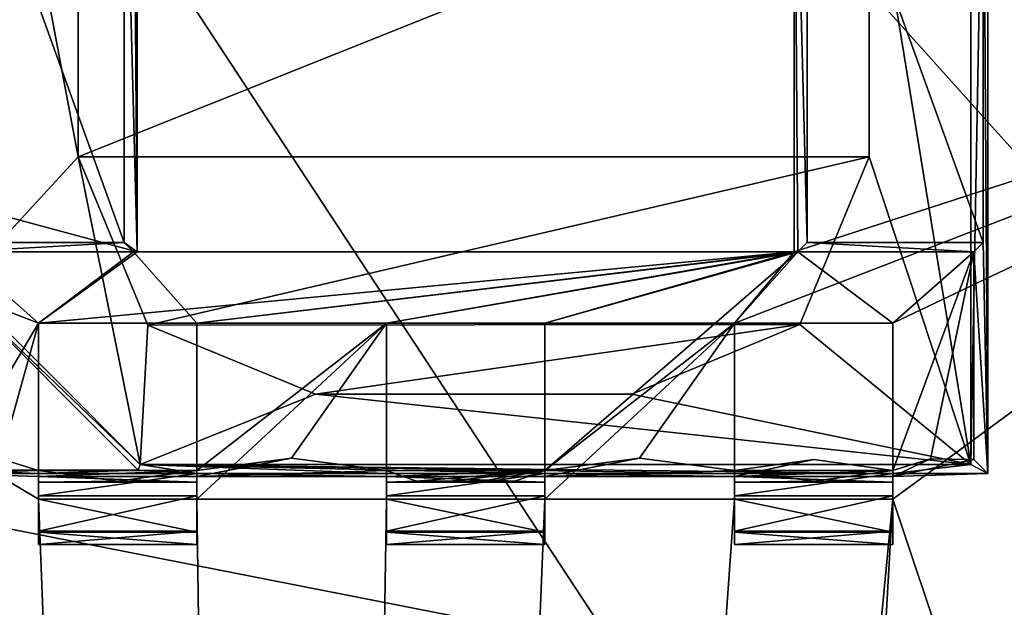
# Model space of a CAD drawing. Header units: millimetres. Extents: x -78 to 78, y -78 to 78.
# Tile 58 of 256: x -67.41 to -64.3, y -1.92 to -0.07. Entities that reach past the tile are written whole.
import ezdxf

# ---------------------------------------------------------------- set-up
doc = ezdxf.new("R2010")
doc.units = ezdxf.units.MM
doc.header["$LTSCALE"] = 41.718519
for name, color, linetype in [('10', 7, 'CONTINUOUS'), ('1202', 7, 'CONTINUOUS'), ('1230', 7, 'CONTINUOUS'), ('1745', 7, 'CONTINUOUS'), ('1769', 7, 'CONTINUOUS'), ('2704', 7, 'CONTINUOUS'), ('2713', 7, 'CONTINUOUS'), ('2720', 7, 'CONTINUOUS'), ('3715', 7, 'CONTINUOUS'), ('3737', 7, 'CONTINUOUS'), ('3763', 7, 'CONTINUOUS'), ('3787', 7, 'CONTINUOUS'), ('3793', 7, 'CONTINUOUS'), ('3814', 7, 'CONTINUOUS'), ('3815', 7, 'CONTINUOUS'), ('3819', 7, 'CONTINUOUS'), ('3820', 7, 'CONTINUOUS'), ('3822', 7, 'CONTINUOUS'), ('3842', 7, 'CONTINUOUS'), ('3845', 7, 'CONTINUOUS'), ('3848', 7, 'CONTINUOUS'), ('3850', 7, 'CONTINUOUS'), ('3866', 7, 'CONTINUOUS'), ('3867', 7, 'CONTINUOUS'), ('3869', 7, 'CONTINUOUS'), ('3873', 7, 'CONTINUOUS'), ('3875', 7, 'CONTINUOUS'), ('3892', 7, 'CONTINUOUS'), ('3893', 7, 'CONTINUOUS'), ('3894', 7, 'CONTINUOUS'), ('3897', 7, 'CONTINUOUS'), ('3914', 7, 'CONTINUOUS'), ('3915', 7, 'CONTINUOUS'), ('3916', 7, 'CONTINUOUS'), ('3918', 7, 'CONTINUOUS'), ('3919', 7, 'CONTINUOUS'), ('3922', 7, 'CONTINUOUS'), ('3923', 7, 'CONTINUOUS'), ('3940', 7, 'CONTINUOUS'), ('3941', 7, 'CONTINUOUS'), ('3942', 7, 'CONTINUOUS'), ('3943', 7, 'CONTINUOUS'), ('3944', 7, 'CONTINUOUS'), ('3947', 7, 'CONTINUOUS'), ('3948', 7, 'CONTINUOUS'), ('3950', 7, 'CONTINUOUS'), ('3951', 7, 'CONTINUOUS'), ('3970', 7, 'CONTINUOUS'), ('3971', 7, 'CONTINUOUS'), ('3972', 7, 'CONTINUOUS'), ('3975', 7, 'CONTINUOUS'), ('3999', 7, 'CONTINUOUS'), ('4000', 7, 'CONTINUOUS'), ('4001', 7, 'CONTINUOUS'), ('4027', 7, 'CONTINUOUS'), ('4052', 7, 'CONTINUOUS'), ('6', 7, 'CONTINUOUS')]:
    doc.layers.add(name, color=color, linetype=linetype)

msp = doc.modelspace()

# ---------------------------------------------------------------- linework, layer by layer
at = {"layer": '10', "linetype": 'CONTINUOUS'}
for points in [[(-72.6451, -23.1662, -2), (-76.2499, 0.0529, -2), (-11.1265, -19.2675, -2), (-72.6451, -23.1662, -2)], [(-76.2499, 0.0529, -2), (-22.25, 0, -2), (-19.2675, -11.1265, -2), (-76.2499, 0.0529, -2)], [(-11.1265, -19.2675, -2), (-76.2499, 0.0529, -2), (-19.2675, -11.1265, -2), (-11.1265, -19.2675, -2)]]:
    msp.add_3dface(points, dxfattribs=at)
at = {"layer": '1202', "color": 7, "linetype": 'CONTINUOUS'}
msp.add_3dface([(-63.8249, -1.8933, 23.2), (-65.6235, -2.8595, 23.2), (-63.4221, -2.2608, 23.3613), (-63.8249, -1.8933, 23.2)], dxfattribs=at)
at = {"layer": '1230', "color": 7, "linetype": 'CONTINUOUS'}
for points in [[(-63.8249, -1.8933, 23.2), (-64.4, -2.1, 23.2), (-65.6235, -2.8595, 23.2), (-63.8249, -1.8933, 23.2)], [(-64.0465, -1.9535, 23.2), (-64.4, -2.1, 23.2), (-63.8249, -1.8933, 23.2), (-64.0465, -1.9535, 23.2)]]:
    msp.add_3dface(points, dxfattribs=at)
at = {"layer": '1745', "linetype": 'CONTINUOUS'}
for points in [[(-31.0424, 69.7372, 28.7), (-51.0663, 56.737, 28.7), (-75.9193, -7.9475, 28.7), (-31.0424, 69.7372, 28.7)], [(-31.0424, 69.7372, 28.7), (-75.9193, -7.9475, 28.7), (-51.0428, 27.0596, 28.7), (-31.0424, 69.7372, 28.7)], [(-51.0663, 56.737, 28.7), (-74.6699, 15.8517, 28.7), (-75.9193, -7.9475, 28.7), (-51.0663, 56.737, 28.7)], [(-51.0428, 27.0596, 28.7), (-75.9193, -7.9475, 28.7), (-55.1789, 17.1143, 28.7), (-51.0428, 27.0596, 28.7)], [(-75.9193, -7.9475, 28.7), (-69.7599, -30.9897, 28.7), (-55.1789, 17.1143, 28.7), (-75.9193, -7.9475, 28.7)], [(-55.1789, 17.1143, 28.7), (-69.7599, -30.9897, 28.7), (-57.3975, 6.5703, 28.7), (-55.1789, 17.1143, 28.7)], [(-57.3975, 6.5703, 28.7), (-69.7599, -30.9897, 28.7), (-57.0488, 4.6133, 28.7), (-57.3975, 6.5703, 28.7)], [(-57.0488, 4.6133, 28.7), (-69.7599, -30.9897, 28.7), (-55.6839, 3.1682, 28.7), (-57.0488, 4.6133, 28.7)], [(-55.6839, 3.1682, 28.7), (-69.7599, -30.9897, 28.7), (-54.9951, 2.8647, 28.7), (-55.6839, 3.1682, 28.7)], [(-54.9951, 2.8647, 28.7), (-69.7599, -30.9897, 28.7), (-54.257, 2.7168, 28.7), (-54.9951, 2.8647, 28.7)], [(-54.257, 2.7168, 28.7), (-69.7599, -30.9897, 28.7), (-53.6773, 2.6006, 28.7), (-54.257, 2.7168, 28.7)], [(-69.7599, -30.9897, 28.7), (-56.6394, -3.9817, 28.7), (-53.6773, 2.6006, 28.7), (-69.7599, -30.9897, 28.7)]]:
    msp.add_3dface(points, dxfattribs=at)
at = {"layer": '1769', "linetype": 'CONTINUOUS'}
for points in [[(-72.8331, 9.0657, 26.2), (-64.9432, -8.0269, 26.2), (-74.2084, -7.7959, 26.2), (-72.8331, 9.0657, 26.2)], [(-64.9432, -8.0269, 26.2), (-72.8331, 9.0657, 26.2), (-62.1851, -7.1402, 26.2), (-64.9432, -8.0269, 26.2)], [(-72.8331, 9.0657, 26.2), (-57.9047, 0, 26.2), (-58.4236, -2.8537, 26.2), (-72.8331, 9.0657, 26.2)], [(-72.8331, 9.0657, 26.2), (-58.4236, -2.8537, 26.2), (-59.9118, -5.3362, 26.2), (-72.8331, 9.0657, 26.2)], [(-72.8331, 9.0657, 26.2), (-59.9118, -5.3362, 26.2), (-62.1851, -7.1402, 26.2), (-72.8331, 9.0657, 26.2)]]:
    msp.add_3dface(points, dxfattribs=at)
at = {"layer": '2704', "linetype": 'CONTINUOUS'}
for points in [[(-67.0379, 0.8, 21.67), (-70.0001, -0.0001, 21.67), (-67.0379, -0.8, 21.67), (-67.0379, 0.8, 21.67)], [(-64.9624, 0.8, 21.67), (-64.9624, -0.8, 21.67), (-62.5001, -0.0001, 21.67), (-64.9624, 0.8, 21.67)], [(-70.0001, -0.0001, 21.67), (-66.5704, -21.6406, 21.67), (-67.3501, -1.5819, 21.67), (-70.0001, -0.0001, 21.67)], [(-67.0379, -0.8, 21.67), (-70.0001, -0.0001, 21.67), (-67.3501, -1.025, 21.67), (-67.0379, -0.8, 21.67)], [(-67.3501, -1.025, 21.67), (-70.0001, -0.0001, 21.67), (-67.3501, -1.5819, 21.67), (-67.3501, -1.025, 21.67)], [(-64.9624, -0.8, 21.67), (-65.1501, -1.025, 21.67), (-62.5001, -0.0001, 21.67), (-64.9624, -0.8, 21.67)], [(-65.1501, -1.025, 21.67), (-64.6501, -1.025, 21.67), (-62.5001, -0.0001, 21.67), (-65.1501, -1.025, 21.67)], [(-64.6501, -1.025, 21.67), (-64.6501, -1.5819, 21.67), (-62.5001, -0.0001, 21.67), (-64.6501, -1.025, 21.67)], [(-62.5001, -0.0001, 21.67), (-64.6501, -1.5819, 21.67), (-61.5457, -10.8776, 21.67), (-62.5001, -0.0001, 21.67)], [(-64.9624, -0.8, 21.67), (-67.0379, -0.8, 21.67), (-67.3501, -1.025, 21.67), (-64.9624, -0.8, 21.67)], [(-64.9624, -0.8, 21.67), (-67.3501, -1.025, 21.67), (-66.8501, -1.025, 21.67), (-64.9624, -0.8, 21.67)], [(-64.9624, -0.8, 21.67), (-66.8501, -1.025, 21.67), (-66.2501, -1.025, 21.67), (-64.9624, -0.8, 21.67)], [(-65.7501, -1.025, 21.67), (-64.9624, -0.8, 21.67), (-66.2501, -1.025, 21.67), (-65.7501, -1.025, 21.67)], [(-65.1501, -1.025, 21.67), (-64.9624, -0.8, 21.67), (-65.7501, -1.025, 21.67), (-65.1501, -1.025, 21.67)], [(-66.8501, -1.025, 21.67), (-66.8501, -1.5819, 21.67), (-66.2501, -1.025, 21.67), (-66.8501, -1.025, 21.67)], [(-66.2501, -1.025, 21.67), (-66.8501, -1.5819, 21.67), (-66.2501, -1.5819, 21.67), (-66.2501, -1.025, 21.67)], [(-65.1501, -1.5819, 21.67), (-65.1501, -1.025, 21.67), (-65.7501, -1.5819, 21.67), (-65.1501, -1.5819, 21.67)], [(-65.7501, -1.5819, 21.67), (-65.1501, -1.025, 21.67), (-65.7501, -1.025, 21.67), (-65.7501, -1.5819, 21.67)], [(-67.3501, -1.5819, 21.67), (-66.5704, -21.6406, 21.67), (-66.8501, -1.5819, 21.67), (-67.3501, -1.5819, 21.67)], [(-66.8501, -1.5819, 21.67), (-66.5704, -21.6406, 21.67), (-66.2501, -1.5819, 21.67), (-66.8501, -1.5819, 21.67)], [(-66.5704, -21.6406, 21.67), (-65.4647, -15.9035, 21.67), (-64.6501, -1.5819, 21.67), (-66.5704, -21.6406, 21.67)], [(-65.1501, -1.5819, 21.67), (-66.5704, -21.6406, 21.67), (-64.6501, -1.5819, 21.67), (-65.1501, -1.5819, 21.67)], [(-66.5704, -21.6406, 21.67), (-65.1501, -1.5819, 21.67), (-65.7501, -1.5819, 21.67), (-66.5704, -21.6406, 21.67)], [(-66.5704, -21.6406, 21.67), (-65.7501, -1.5819, 21.67), (-66.2501, -1.5819, 21.67), (-66.5704, -21.6406, 21.67)], [(-64.6501, -1.5819, 21.67), (-65.4647, -15.9035, 21.67), (-61.5457, -10.8776, 21.67), (-64.6501, -1.5819, 21.67)]]:
    msp.add_3dface(points, dxfattribs=at)
at = {"layer": '2713', "linetype": 'CONTINUOUS'}
msp.add_3dface([(-66.5704, -21.6406, 21.67), (-70.0001, -0.0001, 21.67), (-69.1343, -10.9739, 20.074), (-66.5704, -21.6406, 21.67)], dxfattribs=at)
at = {"layer": '2720', "linetype": 'CONTINUOUS'}
for points in [[(-69.1343, -10.9739, 20.074), (-70.0001, -0.0001, 20.074), (-58.7251, -21.3897, 20.074), (-69.1343, -10.9739, 20.074)], [(-70.0001, -0.0001, 20.074), (-62.5001, -0.0001, 20.074), (-58.7251, -21.3897, 20.074), (-70.0001, -0.0001, 20.074)]]:
    msp.add_3dface(points, dxfattribs=at)
at = {"layer": '3715', "linetype": 'CONTINUOUS'}
for points in [[(-64.9624, -0.8, 21.67), (-64.9624, 0.8, 21.67), (-64.9501, -0.8, 21.845), (-64.9624, -0.8, 21.67)], [(-64.9501, -0.8, 21.845), (-64.9624, 0.8, 21.67), (-64.9204, -0.7703, 22.27), (-64.9501, -0.8, 21.845)], [(-64.9204, -0.7703, 22.27), (-64.9624, 0.8, 21.67), (-64.9204, 0.7703, 22.27), (-64.9204, -0.7703, 22.27)]]:
    msp.add_3dface(points, dxfattribs=at)
at = {"layer": '3737', "linetype": 'CONTINUOUS'}
for points in [[(-67.0379, -0.8, 21.67), (-64.9624, -0.8, 21.67), (-67.0501, -0.8, 21.845), (-67.0379, -0.8, 21.67)], [(-64.9624, -0.8, 21.67), (-64.9501, -0.8, 21.845), (-67.0501, -0.8, 21.845), (-64.9624, -0.8, 21.67)]]:
    msp.add_3dface(points, dxfattribs=at)
at = {"layer": '3763', "linetype": 'CONTINUOUS'}
for points in [[(-67.0501, 0.8, 21.845), (-67.0379, -0.8, 21.67), (-67.0799, 0.7703, 22.27), (-67.0501, 0.8, 21.845)], [(-67.0379, 0.8, 21.67), (-67.0379, -0.8, 21.67), (-67.0501, 0.8, 21.845), (-67.0379, 0.8, 21.67)], [(-67.0799, 0.7703, 22.27), (-67.0379, -0.8, 21.67), (-67.0799, -0.7703, 22.27), (-67.0799, 0.7703, 22.27)], [(-67.0379, -0.8, 21.67), (-67.0501, -0.8, 21.845), (-67.0799, -0.7703, 22.27), (-67.0379, -0.8, 21.67)]]:
    msp.add_3dface(points, dxfattribs=at)
at = {"layer": '3787', "linetype": 'CONTINUOUS'}
for points in [[(-66.8501, -1.025, 21.67), (-67.3501, -1.025, 21.67), (-66.8501, -1.025, 21.845), (-66.8501, -1.025, 21.67)], [(-67.3501, -1.025, 21.67), (-67.3501, -1.025, 21.845), (-66.8501, -1.025, 21.845), (-67.3501, -1.025, 21.67)]]:
    msp.add_3dface(points, dxfattribs=at)
at = {"layer": '3793', "linetype": 'CONTINUOUS'}
for points in [[(-64.9501, -0.8, 21.845), (-64.9204, -0.7703, 22.27), (-64.3938, -0.8, 21.845), (-64.9501, -0.8, 21.845)], [(-64.3938, -0.8, 21.845), (-64.9204, -0.7703, 22.27), (-64.3641, -0.7703, 22.27), (-64.3938, -0.8, 21.845)]]:
    msp.add_3dface(points, dxfattribs=at)
at = {"layer": '3814', "linetype": 'CONTINUOUS'}
for points in [[(-66.8501, -1.5819, 21.67), (-66.8501, -1.025, 21.67), (-66.8501, -1.025, 21.845), (-66.8501, -1.5819, 21.67)], [(-66.8501, -1.5819, 21.67), (-66.8501, -1.025, 21.845), (-66.8501, -1.6862, 21.7623), (-66.8501, -1.5819, 21.67)], [(-66.8501, -1.025, 21.845), (-66.8501, -1.491, 21.8612), (-66.8501, -1.6862, 21.7623), (-66.8501, -1.025, 21.845)], [(-66.8501, -1.491, 21.8612), (-66.8501, -1.725, 21.896), (-66.8501, -1.6862, 21.7623), (-66.8501, -1.491, 21.8612)], [(-66.8501, -1.725, 21.896), (-66.8501, -1.491, 21.8612), (-66.8501, -1.5281, 22.1544), (-66.8501, -1.725, 21.896)], [(-66.8501, -1.5, 22.6698), (-66.8501, -1.5707, 22.652), (-66.8501, -1.6828, 22.5598), (-66.8501, -1.5, 22.6698)], [(-66.8501, -1.5, 22.6698), (-66.8501, -1.6828, 22.5598), (-66.8501, -1.51, 22.4493), (-66.8501, -1.5, 22.6698)], [(-66.8501, -1.6828, 22.5598), (-66.8501, -1.725, 22.421), (-66.8501, -1.51, 22.4493), (-66.8501, -1.6828, 22.5598)], [(-66.8501, -1.51, 22.4493), (-66.8501, -1.725, 22.421), (-66.8501, -1.5281, 22.1544), (-66.8501, -1.51, 22.4493)], [(-66.8501, -1.725, 22.421), (-66.8501, -1.725, 21.896), (-66.8501, -1.5281, 22.1544), (-66.8501, -1.725, 22.421)]]:
    msp.add_3dface(points, dxfattribs=at)
at = {"layer": '3815', "linetype": 'CONTINUOUS'}
for points in [[(-67.3501, -1.025, 21.67), (-67.3501, -1.5819, 21.67), (-67.3501, -1.6862, 21.7623), (-67.3501, -1.025, 21.67)], [(-67.3501, -1.025, 21.845), (-67.3501, -1.025, 21.67), (-67.3501, -1.6862, 21.7623), (-67.3501, -1.025, 21.845)], [(-67.3501, -1.4907, 21.8612), (-67.3501, -1.025, 21.845), (-67.3501, -1.6862, 21.7623), (-67.3501, -1.4907, 21.8612)], [(-67.3501, -1.5281, 22.1557), (-67.3501, -1.4907, 21.8612), (-67.3501, -1.725, 21.896), (-67.3501, -1.5281, 22.1557)], [(-67.3501, -1.725, 21.896), (-67.3501, -1.4907, 21.8612), (-67.3501, -1.6862, 21.7623), (-67.3501, -1.725, 21.896)], [(-67.3501, -1.5, 22.6698), (-67.3501, -1.51, 22.4493), (-67.3501, -1.5707, 22.652), (-67.3501, -1.5, 22.6698)], [(-67.3501, -1.51, 22.4493), (-67.3501, -1.5281, 22.1557), (-67.3501, -1.725, 22.421), (-67.3501, -1.51, 22.4493)], [(-67.3501, -1.5707, 22.652), (-67.3501, -1.51, 22.4493), (-67.3501, -1.6828, 22.5598), (-67.3501, -1.5707, 22.652)], [(-67.3501, -1.6828, 22.5598), (-67.3501, -1.51, 22.4493), (-67.3501, -1.725, 22.421), (-67.3501, -1.6828, 22.5598)], [(-67.3501, -1.725, 22.421), (-67.3501, -1.5281, 22.1557), (-67.3501, -1.725, 21.896), (-67.3501, -1.725, 22.421)]]:
    msp.add_3dface(points, dxfattribs=at)
at = {"layer": '3819', "linetype": 'CONTINUOUS'}
for points in [[(-67.0799, 0.7703, 22.27), (-67.0799, -0.7703, 22.27), (-67.6362, 0.7703, 22.27), (-67.0799, 0.7703, 22.27)], [(-67.6362, 0.7703, 22.27), (-67.0799, -0.7703, 22.27), (-67.6362, -0.7703, 22.27), (-67.6362, 0.7703, 22.27)]]:
    msp.add_3dface(points, dxfattribs=at)
at = {"layer": '3820', "linetype": 'CONTINUOUS'}
for points in [[(-67.6064, -0.8, 21.845), (-67.0501, -0.8, 21.845), (-67.3501, -1.025, 21.845), (-67.6064, -0.8, 21.845)], [(-67.6064, -1.4563, 21.845), (-67.6064, -0.8, 21.845), (-67.3501, -1.025, 21.845), (-67.6064, -1.4563, 21.845)], [(-67.3501, -1.025, 21.845), (-67.0501, -0.8, 21.845), (-66.8501, -1.025, 21.845), (-67.3501, -1.025, 21.845)], [(-67.0501, -0.8, 21.845), (-64.9501, -0.8, 21.845), (-66.8501, -1.025, 21.845), (-67.0501, -0.8, 21.845)], [(-66.8501, -1.025, 21.845), (-64.9501, -0.8, 21.845), (-66.2501, -1.025, 21.845), (-66.8501, -1.025, 21.845)], [(-66.2501, -1.025, 21.845), (-64.9501, -0.8, 21.845), (-65.7501, -1.025, 21.845), (-66.2501, -1.025, 21.845)], [(-64.9501, -0.8, 21.845), (-65.1501, -1.025, 21.845), (-65.7501, -1.491, 21.845), (-64.9501, -0.8, 21.845)], [(-65.7501, -1.025, 21.845), (-64.9501, -0.8, 21.845), (-65.7501, -1.491, 21.845), (-65.7501, -1.025, 21.845)], [(-65.1501, -1.025, 21.845), (-64.9501, -0.8, 21.845), (-64.6501, -1.025, 21.845), (-65.1501, -1.025, 21.845)], [(-64.6501, -1.025, 21.845), (-64.9501, -0.8, 21.845), (-64.3938, -0.8, 21.845), (-64.6501, -1.025, 21.845)], [(-64.6501, -1.491, 21.845), (-64.6501, -1.025, 21.845), (-64.3938, -0.8, 21.845), (-64.6501, -1.491, 21.845)], [(-64.5312, -1.4542, 21.845), (-64.6501, -1.491, 21.845), (-64.3938, -0.8, 21.845), (-64.5312, -1.4542, 21.845)], [(-64.3938, -1.4563, 21.845), (-64.5312, -1.4542, 21.845), (-64.3938, -0.8, 21.845), (-64.3938, -1.4563, 21.845)], [(-67.4691, -1.4542, 21.845), (-67.6064, -1.4563, 21.845), (-67.3501, -1.025, 21.845), (-67.4691, -1.4542, 21.845)], [(-67.3501, -1.4907, 21.8612), (-67.4691, -1.4542, 21.845), (-67.3501, -1.025, 21.845), (-67.3501, -1.4907, 21.8612)], [(-66.8501, -1.491, 21.8612), (-66.8501, -1.025, 21.845), (-66.2501, -1.025, 21.845), (-66.8501, -1.491, 21.8612)], [(-66.5502, -1.452, 21.845), (-66.8501, -1.491, 21.8612), (-66.2501, -1.025, 21.845), (-66.5502, -1.452, 21.845)], [(-66.2501, -1.4907, 21.845), (-66.5502, -1.452, 21.845), (-66.2501, -1.025, 21.845), (-66.2501, -1.4907, 21.845)], [(-65.7501, -1.491, 21.845), (-65.1501, -1.025, 21.845), (-65.4502, -1.452, 21.845), (-65.7501, -1.491, 21.845)], [(-65.4502, -1.452, 21.845), (-65.1501, -1.025, 21.845), (-65.1501, -1.4907, 21.845), (-65.4502, -1.452, 21.845)]]:
    msp.add_3dface(points, dxfattribs=at)
at = {"layer": '3822', "linetype": 'CONTINUOUS'}
for points in [[(-64.9204, -0.7703, 22.27), (-64.9204, 0.7703, 22.27), (-64.3641, -0.7703, 22.27), (-64.9204, -0.7703, 22.27)], [(-64.9204, 0.7703, 22.27), (-64.3641, 0.7703, 22.27), (-64.3641, -0.7703, 22.27), (-64.9204, 0.7703, 22.27)]]:
    msp.add_3dface(points, dxfattribs=at)
at = {"layer": '3842', "linetype": 'CONTINUOUS'}
for points in [[(-64.6501, -1.5819, 21.67), (-64.6501, -1.025, 21.67), (-64.6501, -1.025, 21.845), (-64.6501, -1.5819, 21.67)], [(-64.6501, -1.5819, 21.67), (-64.6501, -1.025, 21.845), (-64.6501, -1.6862, 21.7623), (-64.6501, -1.5819, 21.67)], [(-64.6501, -1.025, 21.845), (-64.6501, -1.491, 21.845), (-64.6501, -1.6862, 21.7623), (-64.6501, -1.025, 21.845)], [(-64.6501, -1.491, 21.845), (-64.6501, -1.725, 21.896), (-64.6501, -1.6862, 21.7623), (-64.6501, -1.491, 21.845)], [(-64.6501, -1.725, 21.896), (-64.6501, -1.491, 21.845), (-64.6501, -1.5281, 22.1542), (-64.6501, -1.725, 21.896)], [(-64.6501, -1.5707, 22.652), (-64.6501, -1.6828, 22.5598), (-64.6501, -1.5, 22.6698), (-64.6501, -1.5707, 22.652)], [(-64.6501, -1.5, 22.6698), (-64.6501, -1.6828, 22.5598), (-64.6501, -1.51, 22.4493), (-64.6501, -1.5, 22.6698)], [(-64.6501, -1.6828, 22.5598), (-64.6501, -1.725, 22.421), (-64.6501, -1.51, 22.4493), (-64.6501, -1.6828, 22.5598)], [(-64.6501, -1.51, 22.4493), (-64.6501, -1.725, 22.421), (-64.6501, -1.5281, 22.1542), (-64.6501, -1.51, 22.4493)], [(-64.6501, -1.725, 22.421), (-64.6501, -1.725, 21.896), (-64.6501, -1.5281, 22.1542), (-64.6501, -1.725, 22.421)]]:
    msp.add_3dface(points, dxfattribs=at)
at = {"layer": '3845', "linetype": 'CONTINUOUS'}
for points in [[(-67.3501, -1.5819, 21.67), (-66.8501, -1.5819, 21.67), (-66.8501, -1.6862, 21.7623), (-67.3501, -1.5819, 21.67)], [(-67.3501, -1.6862, 21.7623), (-67.3501, -1.5819, 21.67), (-66.8501, -1.6862, 21.7623), (-67.3501, -1.6862, 21.7623)], [(-67.3501, -1.725, 21.896), (-67.3501, -1.6862, 21.7623), (-66.8501, -1.725, 21.896), (-67.3501, -1.725, 21.896)], [(-66.8501, -1.725, 21.896), (-67.3501, -1.6862, 21.7623), (-66.8501, -1.6862, 21.7623), (-66.8501, -1.725, 21.896)]]:
    msp.add_3dface(points, dxfattribs=at)
at = {"layer": '3848', "linetype": 'CONTINUOUS'}
for points in [[(-67.0799, -0.7703, 22.27), (-67.6064, -0.8, 21.845), (-67.6362, -0.7703, 22.27), (-67.0799, -0.7703, 22.27)], [(-67.0799, -0.7703, 22.27), (-67.0501, -0.8, 21.845), (-67.6064, -0.8, 21.845), (-67.0799, -0.7703, 22.27)]]:
    msp.add_3dface(points, dxfattribs=at)
at = {"layer": '3850', "linetype": 'CONTINUOUS'}
for points in [[(-64.6501, -1.025, 21.67), (-65.1501, -1.025, 21.67), (-64.6501, -1.025, 21.845), (-64.6501, -1.025, 21.67)], [(-65.1501, -1.025, 21.67), (-65.1501, -1.025, 21.845), (-64.6501, -1.025, 21.845), (-65.1501, -1.025, 21.67)]]:
    msp.add_3dface(points, dxfattribs=at)
at = {"layer": '3866', "linetype": 'CONTINUOUS'}
for points in [[(-66.2501, -1.5819, 21.67), (-65.7501, -1.5819, 21.67), (-65.7501, -1.6862, 21.7623), (-66.2501, -1.5819, 21.67)], [(-66.2501, -1.6862, 21.7623), (-66.2501, -1.5819, 21.67), (-65.7501, -1.6862, 21.7623), (-66.2501, -1.6862, 21.7623)], [(-66.2501, -1.725, 21.896), (-66.2501, -1.6862, 21.7623), (-65.7501, -1.725, 21.896), (-66.2501, -1.725, 21.896)], [(-65.7501, -1.725, 21.896), (-66.2501, -1.6862, 21.7623), (-65.7501, -1.6862, 21.7623), (-65.7501, -1.725, 21.896)]]:
    msp.add_3dface(points, dxfattribs=at)
at = {"layer": '3867', "linetype": 'CONTINUOUS'}
for points in [[(-65.1501, -1.5819, 21.67), (-64.6501, -1.5819, 21.67), (-64.6501, -1.6862, 21.7623), (-65.1501, -1.5819, 21.67)], [(-65.1501, -1.6862, 21.7623), (-65.1501, -1.5819, 21.67), (-64.6501, -1.6862, 21.7623), (-65.1501, -1.6862, 21.7623)], [(-65.1501, -1.725, 21.896), (-65.1501, -1.6862, 21.7623), (-64.6501, -1.725, 21.896), (-65.1501, -1.725, 21.896)], [(-64.6501, -1.725, 21.896), (-65.1501, -1.6862, 21.7623), (-64.6501, -1.6862, 21.7623), (-64.6501, -1.725, 21.896)]]:
    msp.add_3dface(points, dxfattribs=at)
at = {"layer": '3869', "linetype": 'CONTINUOUS'}
for points in [[(-67.3501, -1.725, 22.421), (-67.3501, -1.725, 21.896), (-66.8501, -1.725, 22.421), (-67.3501, -1.725, 22.421)], [(-67.3501, -1.725, 21.896), (-66.8501, -1.725, 21.896), (-66.8501, -1.725, 22.421), (-67.3501, -1.725, 21.896)]]:
    msp.add_3dface(points, dxfattribs=at)
at = {"layer": '3873', "linetype": 'CONTINUOUS'}
for points in [[(-64.3501, -1.5, 22.67), (-64.3501, -1.5, 22.47), (-64.3501, 1.5, 22.47), (-64.3501, -1.5, 22.67)], [(-64.3501, 1.5, 22.67), (-64.3501, -1.5, 22.67), (-64.3501, 1.5, 22.47), (-64.3501, 1.5, 22.67)]]:
    msp.add_3dface(points, dxfattribs=at)
at = {"layer": '3875', "linetype": 'CONTINUOUS'}
for points in [[(-64.3501, 1.5, 22.47), (-64.3501, -1.5, 22.47), (-64.3641, 0.7703, 22.27), (-64.3501, 1.5, 22.47)], [(-64.3641, 0.7703, 22.27), (-64.3501, -1.5, 22.47), (-64.3641, -0.7703, 22.27), (-64.3641, 0.7703, 22.27)], [(-64.3501, -1.5, 22.47), (-64.3938, -0.8, 21.845), (-64.3641, -0.7703, 22.27), (-64.3501, -1.5, 22.47)], [(-64.3938, -1.4563, 21.845), (-64.3938, -0.8, 21.845), (-64.3501, -1.5, 22.47), (-64.3938, -1.4563, 21.845)]]:
    msp.add_3dface(points, dxfattribs=at)
at = {"layer": '3892', "linetype": 'CONTINUOUS'}
for points in [[(-66.2501, -1.025, 21.67), (-66.2501, -1.5819, 21.67), (-66.2501, -1.6862, 21.7623), (-66.2501, -1.025, 21.67)], [(-66.2501, -1.025, 21.845), (-66.2501, -1.025, 21.67), (-66.2501, -1.6862, 21.7623), (-66.2501, -1.025, 21.845)], [(-66.2501, -1.4907, 21.845), (-66.2501, -1.025, 21.845), (-66.2501, -1.6862, 21.7623), (-66.2501, -1.4907, 21.845)], [(-66.2501, -1.5281, 22.1568), (-66.2501, -1.4907, 21.845), (-66.2501, -1.725, 21.896), (-66.2501, -1.5281, 22.1568)], [(-66.2501, -1.725, 21.896), (-66.2501, -1.4907, 21.845), (-66.2501, -1.6862, 21.7623), (-66.2501, -1.725, 21.896)], [(-66.2501, -1.5, 22.6698), (-66.2501, -1.51, 22.4513), (-66.2501, -1.5707, 22.652), (-66.2501, -1.5, 22.6698)], [(-66.2501, -1.51, 22.4513), (-66.2501, -1.5281, 22.1568), (-66.2501, -1.725, 22.421), (-66.2501, -1.51, 22.4513)], [(-66.2501, -1.5707, 22.652), (-66.2501, -1.51, 22.4513), (-66.2501, -1.6828, 22.5598), (-66.2501, -1.5707, 22.652)], [(-66.2501, -1.6828, 22.5598), (-66.2501, -1.51, 22.4513), (-66.2501, -1.725, 22.421), (-66.2501, -1.6828, 22.5598)], [(-66.2501, -1.725, 22.421), (-66.2501, -1.5281, 22.1568), (-66.2501, -1.725, 21.896), (-66.2501, -1.725, 22.421)]]:
    msp.add_3dface(points, dxfattribs=at)
at = {"layer": '3893', "linetype": 'CONTINUOUS'}
for points in [[(-65.7501, -1.5819, 21.67), (-65.7501, -1.025, 21.67), (-65.7501, -1.025, 21.845), (-65.7501, -1.5819, 21.67)], [(-65.7501, -1.5819, 21.67), (-65.7501, -1.025, 21.845), (-65.7501, -1.6862, 21.7623), (-65.7501, -1.5819, 21.67)], [(-65.7501, -1.025, 21.845), (-65.7501, -1.491, 21.845), (-65.7501, -1.6862, 21.7623), (-65.7501, -1.025, 21.845)], [(-65.7501, -1.491, 21.845), (-65.7501, -1.725, 21.896), (-65.7501, -1.6862, 21.7623), (-65.7501, -1.491, 21.845)], [(-65.7501, -1.725, 21.896), (-65.7501, -1.491, 21.845), (-65.7501, -1.5281, 22.1552), (-65.7501, -1.725, 21.896)], [(-65.7501, -1.5, 22.6698), (-65.7501, -1.5707, 22.652), (-65.7501, -1.6828, 22.5598), (-65.7501, -1.5, 22.6698)], [(-65.7501, -1.5, 22.6698), (-65.7501, -1.6828, 22.5598), (-65.7501, -1.51, 22.4513), (-65.7501, -1.5, 22.6698)], [(-65.7501, -1.6828, 22.5598), (-65.7501, -1.725, 22.421), (-65.7501, -1.51, 22.4513), (-65.7501, -1.6828, 22.5598)], [(-65.7501, -1.51, 22.4513), (-65.7501, -1.725, 22.421), (-65.7501, -1.5281, 22.1552), (-65.7501, -1.51, 22.4513)], [(-65.7501, -1.725, 22.421), (-65.7501, -1.725, 21.896), (-65.7501, -1.5281, 22.1552), (-65.7501, -1.725, 22.421)]]:
    msp.add_3dface(points, dxfattribs=at)
at = {"layer": '3894', "linetype": 'CONTINUOUS'}
for points in [[(-65.1501, -1.025, 21.67), (-65.1501, -1.5819, 21.67), (-65.1501, -1.6862, 21.7623), (-65.1501, -1.025, 21.67)], [(-65.1501, -1.025, 21.845), (-65.1501, -1.025, 21.67), (-65.1501, -1.6862, 21.7623), (-65.1501, -1.025, 21.845)], [(-65.1501, -1.4907, 21.845), (-65.1501, -1.025, 21.845), (-65.1501, -1.6862, 21.7623), (-65.1501, -1.4907, 21.845)], [(-65.1501, -1.5281, 22.1557), (-65.1501, -1.4907, 21.845), (-65.1501, -1.725, 21.896), (-65.1501, -1.5281, 22.1557)], [(-65.1501, -1.725, 21.896), (-65.1501, -1.4907, 21.845), (-65.1501, -1.6862, 21.7623), (-65.1501, -1.725, 21.896)], [(-65.1501, -1.5, 22.6698), (-65.1501, -1.51, 22.4493), (-65.1501, -1.5707, 22.652), (-65.1501, -1.5, 22.6698)], [(-65.1501, -1.51, 22.4493), (-65.1501, -1.5281, 22.1557), (-65.1501, -1.725, 22.421), (-65.1501, -1.51, 22.4493)], [(-65.1501, -1.5707, 22.652), (-65.1501, -1.51, 22.4493), (-65.1501, -1.6828, 22.5598), (-65.1501, -1.5707, 22.652)], [(-65.1501, -1.6828, 22.5598), (-65.1501, -1.51, 22.4493), (-65.1501, -1.725, 22.421), (-65.1501, -1.6828, 22.5598)], [(-65.1501, -1.725, 22.421), (-65.1501, -1.5281, 22.1557), (-65.1501, -1.725, 21.896), (-65.1501, -1.725, 22.421)]]:
    msp.add_3dface(points, dxfattribs=at)
at = {"layer": '3897', "linetype": 'CONTINUOUS'}
for points in [[(-67.3501, -1.5707, 22.652), (-67.3501, -1.6828, 22.5598), (-66.8501, -1.5707, 22.652), (-67.3501, -1.5707, 22.652)], [(-66.8501, -1.5707, 22.652), (-67.3501, -1.6828, 22.5598), (-66.8501, -1.6828, 22.5598), (-66.8501, -1.5707, 22.652)], [(-67.3501, -1.6828, 22.5598), (-67.3501, -1.725, 22.421), (-66.8501, -1.6828, 22.5598), (-67.3501, -1.6828, 22.5598)], [(-67.3501, -1.725, 22.421), (-66.8501, -1.725, 22.421), (-66.8501, -1.6828, 22.5598), (-67.3501, -1.725, 22.421)]]:
    msp.add_3dface(points, dxfattribs=at)
at = {"layer": '3914', "linetype": 'CONTINUOUS'}
for points in [[(-65.7501, -1.025, 21.67), (-66.2501, -1.025, 21.67), (-65.7501, -1.025, 21.845), (-65.7501, -1.025, 21.67)], [(-66.2501, -1.025, 21.67), (-66.2501, -1.025, 21.845), (-65.7501, -1.025, 21.845), (-66.2501, -1.025, 21.67)]]:
    msp.add_3dface(points, dxfattribs=at)
at = {"layer": '3915', "linetype": 'CONTINUOUS'}
for points in [[(-65.1501, -1.4907, 21.845), (-65.1501, -1.5281, 22.1557), (-64.9001, -1.525, 21.9003), (-65.1501, -1.4907, 21.845)], [(-64.6501, -1.491, 21.845), (-64.9001, -1.525, 21.9003), (-64.6501, -1.5281, 22.1542), (-64.6501, -1.491, 21.845)], [(-65.1501, -1.5281, 22.1557), (-65.1501, -1.51, 22.4493), (-64.6501, -1.5281, 22.1542), (-65.1501, -1.5281, 22.1557)], [(-65.1501, -1.51, 22.4493), (-64.6501, -1.51, 22.4493), (-64.6501, -1.5281, 22.1542), (-65.1501, -1.51, 22.4493)], [(-64.9001, -1.525, 21.9003), (-65.1501, -1.5281, 22.1557), (-64.6501, -1.5281, 22.1542), (-64.9001, -1.525, 21.9003)]]:
    msp.add_3dface(points, dxfattribs=at)
at = {"layer": '3916', "linetype": 'CONTINUOUS'}
for points in [[(-65.1501, -1.725, 22.421), (-65.1501, -1.725, 21.896), (-64.6501, -1.725, 22.421), (-65.1501, -1.725, 22.421)], [(-65.1501, -1.725, 21.896), (-64.6501, -1.725, 21.896), (-64.6501, -1.725, 22.421), (-65.1501, -1.725, 21.896)]]:
    msp.add_3dface(points, dxfattribs=at)
at = {"layer": '3918', "linetype": 'CONTINUOUS'}
for points in [[(-67.3501, -1.5, 22.6698), (-67.3501, -1.5707, 22.652), (-66.8501, -1.5, 22.6698), (-67.3501, -1.5, 22.6698)], [(-67.3501, -1.5707, 22.652), (-66.8501, -1.5707, 22.652), (-66.8501, -1.5, 22.6698), (-67.3501, -1.5707, 22.652)]]:
    msp.add_3dface(points, dxfattribs=at)
at = {"layer": '3919', "linetype": 'CONTINUOUS'}
for points in [[(-67.3501, -1.4907, 21.8612), (-67.3501, -1.5281, 22.1557), (-67.1001, -1.525, 21.9003), (-67.3501, -1.4907, 21.8612)], [(-66.8501, -1.5281, 22.1544), (-66.8501, -1.491, 21.8612), (-67.1001, -1.525, 21.9003), (-66.8501, -1.5281, 22.1544)], [(-67.3501, -1.5281, 22.1557), (-67.3501, -1.51, 22.4493), (-66.8501, -1.5281, 22.1544), (-67.3501, -1.5281, 22.1557)], [(-67.3501, -1.51, 22.4493), (-66.8501, -1.51, 22.4493), (-66.8501, -1.5281, 22.1544), (-67.3501, -1.51, 22.4493)], [(-67.3501, -1.5281, 22.1557), (-66.8501, -1.5281, 22.1544), (-67.1001, -1.525, 21.9003), (-67.3501, -1.5281, 22.1557)]]:
    msp.add_3dface(points, dxfattribs=at)
at = {"layer": '3922', "linetype": 'CONTINUOUS'}
for points in [[(-64.4031, -1.4721, 23.47), (-64.3501, -1.5, 22.67), (-64.3501, 1.5, 22.67), (-64.4031, -1.4721, 23.47)], [(-64.4031, 1.472, 23.47), (-64.4031, -1.4721, 23.47), (-64.3501, 1.5, 22.67), (-64.4031, 1.472, 23.47)]]:
    msp.add_3dface(points, dxfattribs=at)
at = {"layer": '3923', "linetype": 'CONTINUOUS'}
for points in [[(-67.4691, -1.4542, 21.845), (-67.3501, -1.4907, 21.8612), (-67.6501, -1.5, 22.47), (-67.4691, -1.4542, 21.845)], [(-66.8501, -1.491, 21.8612), (-66.5502, -1.452, 21.845), (-66.8501, -1.51, 22.4493), (-66.8501, -1.491, 21.8612)], [(-66.5502, -1.452, 21.845), (-66.2501, -1.4907, 21.845), (-66.8501, -1.51, 22.4493), (-66.5502, -1.452, 21.845)], [(-65.7501, -1.491, 21.845), (-65.4502, -1.452, 21.845), (-65.7501, -1.51, 22.4513), (-65.7501, -1.491, 21.845)], [(-65.4502, -1.452, 21.845), (-65.1501, -1.4907, 21.845), (-65.7501, -1.51, 22.4513), (-65.4502, -1.452, 21.845)], [(-64.6501, -1.491, 21.845), (-65.1501, -1.51, 22.4493), (-64.8999, -1.4566, 21.8495), (-64.6501, -1.491, 21.845)], [(-65.1501, -1.51, 22.4493), (-65.1501, -1.4907, 21.845), (-64.8999, -1.4566, 21.8495), (-65.1501, -1.51, 22.4493)], [(-64.6501, -1.491, 21.845), (-64.5312, -1.4542, 21.845), (-64.6501, -1.51, 22.4493), (-64.6501, -1.491, 21.845)], [(-64.5312, -1.4542, 21.845), (-64.3938, -1.4563, 21.845), (-64.6501, -1.51, 22.4493), (-64.5312, -1.4542, 21.845)], [(-64.6501, -1.51, 22.4493), (-64.3938, -1.4563, 21.845), (-64.3501, -1.5, 22.47), (-64.6501, -1.51, 22.4493)], [(-67.6501, -1.5, 22.47), (-67.3501, -1.4907, 21.8612), (-67.3501, -1.51, 22.4493), (-67.6501, -1.5, 22.47)], [(-67.3501, -1.4907, 21.8612), (-66.8501, -1.491, 21.8612), (-67.3501, -1.51, 22.4493), (-67.3501, -1.4907, 21.8612)], [(-67.3501, -1.51, 22.4493), (-66.8501, -1.491, 21.8612), (-66.8501, -1.51, 22.4493), (-67.3501, -1.51, 22.4493)], [(-66.8501, -1.51, 22.4493), (-66.2501, -1.4907, 21.845), (-66.2501, -1.51, 22.4513), (-66.8501, -1.51, 22.4493)], [(-66.2501, -1.4907, 21.845), (-65.7501, -1.491, 21.845), (-66.2501, -1.51, 22.4513), (-66.2501, -1.4907, 21.845)], [(-66.2501, -1.51, 22.4513), (-65.7501, -1.491, 21.845), (-65.7501, -1.51, 22.4513), (-66.2501, -1.51, 22.4513)], [(-65.1501, -1.4907, 21.845), (-65.1501, -1.51, 22.4493), (-65.7501, -1.51, 22.4513), (-65.1501, -1.4907, 21.845)], [(-65.1501, -1.51, 22.4493), (-64.6501, -1.491, 21.845), (-64.6501, -1.51, 22.4493), (-65.1501, -1.51, 22.4493)]]:
    msp.add_3dface(points, dxfattribs=at)
at = {"layer": '3940', "linetype": 'CONTINUOUS'}
for points in [[(-66.2501, -1.5, 22.6698), (-66.8501, -1.5, 22.6698), (-66.2501, -1.51, 22.4513), (-66.2501, -1.5, 22.6698)], [(-66.8501, -1.5, 22.6698), (-66.8501, -1.51, 22.4493), (-66.2501, -1.51, 22.4513), (-66.8501, -1.5, 22.6698)]]:
    msp.add_3dface(points, dxfattribs=at)
at = {"layer": '3941', "linetype": 'CONTINUOUS'}
for points in [[(-66.2501, -1.725, 22.421), (-66.2501, -1.725, 21.896), (-65.7501, -1.725, 22.421), (-66.2501, -1.725, 22.421)], [(-66.2501, -1.725, 21.896), (-65.7501, -1.725, 21.896), (-65.7501, -1.725, 22.421), (-66.2501, -1.725, 21.896)]]:
    msp.add_3dface(points, dxfattribs=at)
at = {"layer": '3942', "linetype": 'CONTINUOUS'}
for points in [[(-65.1501, -1.4907, 21.845), (-64.6501, -1.491, 21.845), (-64.8999, -1.4566, 21.8495), (-65.1501, -1.4907, 21.845)], [(-64.6501, -1.491, 21.845), (-65.1501, -1.4907, 21.845), (-64.9001, -1.525, 21.9003), (-64.6501, -1.491, 21.845)]]:
    msp.add_3dface(points, dxfattribs=at)
at = {"layer": '3943', "linetype": 'CONTINUOUS'}
for points in [[(-65.1501, -1.5707, 22.652), (-65.1501, -1.6828, 22.5598), (-64.6501, -1.5707, 22.652), (-65.1501, -1.5707, 22.652)], [(-64.6501, -1.5707, 22.652), (-65.1501, -1.6828, 22.5598), (-64.6501, -1.6828, 22.5598), (-64.6501, -1.5707, 22.652)], [(-65.1501, -1.6828, 22.5598), (-65.1501, -1.725, 22.421), (-64.6501, -1.6828, 22.5598), (-65.1501, -1.6828, 22.5598)], [(-65.1501, -1.725, 22.421), (-64.6501, -1.725, 22.421), (-64.6501, -1.6828, 22.5598), (-65.1501, -1.725, 22.421)]]:
    msp.add_3dface(points, dxfattribs=at)
at = {"layer": '3944', "linetype": 'CONTINUOUS'}
for points in [[(-65.1501, -1.51, 22.4493), (-65.1501, -1.5, 22.6698), (-65.7501, -1.5, 22.6698), (-65.1501, -1.51, 22.4493)], [(-65.1501, -1.51, 22.4493), (-65.7501, -1.5, 22.6698), (-65.7501, -1.51, 22.4513), (-65.1501, -1.51, 22.4493)]]:
    msp.add_3dface(points, dxfattribs=at)
at = {"layer": '3947', "linetype": 'CONTINUOUS'}
msp.add_3dface([(-66.8501, -1.491, 21.8612), (-67.3501, -1.4907, 21.8612), (-67.1001, -1.525, 21.9003), (-66.8501, -1.491, 21.8612)], dxfattribs=at)
at = {"layer": '3948', "linetype": 'CONTINUOUS'}
for points in [[(-67.3501, -1.5, 22.6698), (-67.6501, -1.5, 22.67), (-67.3501, -1.51, 22.4493), (-67.3501, -1.5, 22.6698)], [(-67.6501, -1.5, 22.67), (-67.6501, -1.5, 22.47), (-67.3501, -1.51, 22.4493), (-67.6501, -1.5, 22.67)]]:
    msp.add_3dface(points, dxfattribs=at)
at = {"layer": '3950', "linetype": 'CONTINUOUS'}
for points in [[(-64.3501, -1.5, 22.67), (-64.6501, -1.5, 22.6698), (-64.3501, -1.5, 22.47), (-64.3501, -1.5, 22.67)], [(-64.6501, -1.5, 22.6698), (-64.6501, -1.51, 22.4493), (-64.3501, -1.5, 22.47), (-64.6501, -1.5, 22.6698)]]:
    msp.add_3dface(points, dxfattribs=at)
at = {"layer": '3951', "linetype": 'CONTINUOUS'}
for points in [[(-65.7501, -1.491, 21.845), (-66.2501, -1.4907, 21.845), (-66.156, -1.525, 21.8993), (-65.7501, -1.491, 21.845)], [(-66.0506, -1.525, 21.896), (-65.7501, -1.491, 21.845), (-66.156, -1.525, 21.8993), (-66.0506, -1.525, 21.896)], [(-65.9501, -1.525, 21.896), (-65.7501, -1.491, 21.845), (-66.0506, -1.525, 21.896), (-65.9501, -1.525, 21.896)], [(-65.8447, -1.525, 21.8993), (-65.7501, -1.491, 21.845), (-65.9501, -1.525, 21.896), (-65.8447, -1.525, 21.8993)]]:
    msp.add_3dface(points, dxfattribs=at)
at = {"layer": '3970', "linetype": 'CONTINUOUS'}
for points in [[(-67.6501, -1.5, 22.67), (-67.3501, -1.5, 22.6698), (-67.6147, -1.4896, 22.97), (-67.6501, -1.5, 22.67)], [(-67.6147, -1.4896, 22.97), (-67.3501, -1.5, 22.6698), (-67.0356, -1.4896, 22.97), (-67.6147, -1.4896, 22.97)], [(-67.3501, -1.5, 22.6698), (-66.8501, -1.5, 22.6698), (-67.0356, -1.4896, 22.97), (-67.3501, -1.5, 22.6698)], [(-66.8501, -1.5, 22.6698), (-67.0284, -1.4721, 23.47), (-67.0356, -1.4896, 22.97), (-66.8501, -1.5, 22.6698)], [(-65.1501, -1.5, 22.6698), (-64.6501, -1.5, 22.6698), (-67.0284, -1.4721, 23.47), (-65.1501, -1.5, 22.6698)], [(-65.1501, -1.5, 22.6698), (-67.0284, -1.4721, 23.47), (-65.7501, -1.5, 22.6698), (-65.1501, -1.5, 22.6698)], [(-67.0284, -1.4721, 23.47), (-64.6501, -1.5, 22.6698), (-64.4031, -1.4721, 23.47), (-67.0284, -1.4721, 23.47)], [(-65.7501, -1.5, 22.6698), (-67.0284, -1.4721, 23.47), (-66.2501, -1.5, 22.6698), (-65.7501, -1.5, 22.6698)], [(-66.2501, -1.5, 22.6698), (-67.0284, -1.4721, 23.47), (-66.8501, -1.5, 22.6698), (-66.2501, -1.5, 22.6698)], [(-64.4031, -1.4721, 23.47), (-64.6501, -1.5, 22.6698), (-64.3501, -1.5, 22.67), (-64.4031, -1.4721, 23.47)]]:
    msp.add_3dface(points, dxfattribs=at)
at = {"layer": '3971', "linetype": 'CONTINUOUS'}
for points in [[(-65.1501, -1.5, 22.6698), (-65.1501, -1.5707, 22.652), (-64.6501, -1.5, 22.6698), (-65.1501, -1.5, 22.6698)], [(-65.1501, -1.5707, 22.652), (-64.6501, -1.5707, 22.652), (-64.6501, -1.5, 22.6698), (-65.1501, -1.5707, 22.652)]]:
    msp.add_3dface(points, dxfattribs=at)
at = {"layer": '3972', "linetype": 'CONTINUOUS'}
for points in [[(-66.2501, -1.5, 22.6698), (-66.2501, -1.5707, 22.652), (-65.7501, -1.5, 22.6698), (-66.2501, -1.5, 22.6698)], [(-66.2501, -1.5707, 22.652), (-65.7501, -1.5707, 22.652), (-65.7501, -1.5, 22.6698), (-66.2501, -1.5707, 22.652)]]:
    msp.add_3dface(points, dxfattribs=at)
at = {"layer": '3975', "linetype": 'CONTINUOUS'}
for points in [[(-66.2501, -1.4907, 21.845), (-66.2501, -1.5281, 22.1568), (-66.156, -1.525, 21.8993), (-66.2501, -1.4907, 21.845)], [(-65.7501, -1.5281, 22.1552), (-65.7501, -1.491, 21.845), (-65.8447, -1.525, 21.8993), (-65.7501, -1.5281, 22.1552)], [(-66.2501, -1.5281, 22.1568), (-66.2501, -1.51, 22.4513), (-65.7501, -1.5281, 22.1552), (-66.2501, -1.5281, 22.1568)], [(-66.2501, -1.51, 22.4513), (-65.7501, -1.51, 22.4513), (-65.7501, -1.5281, 22.1552), (-66.2501, -1.51, 22.4513)], [(-66.2501, -1.5281, 22.1568), (-65.7501, -1.5281, 22.1552), (-66.156, -1.525, 21.8993), (-66.2501, -1.5281, 22.1568)], [(-65.7501, -1.5281, 22.1552), (-65.8447, -1.525, 21.8993), (-66.156, -1.525, 21.8993), (-65.7501, -1.5281, 22.1552)], [(-65.8447, -1.525, 21.8993), (-65.9501, -1.525, 21.896), (-66.156, -1.525, 21.8993), (-65.8447, -1.525, 21.8993)], [(-65.9501, -1.525, 21.896), (-66.0506, -1.525, 21.896), (-66.156, -1.525, 21.8993), (-65.9501, -1.525, 21.896)]]:
    msp.add_3dface(points, dxfattribs=at)
at = {"layer": '3999', "linetype": 'CONTINUOUS'}
for points in [[(-67.5972, 1.472, 23.47), (-67.5972, -0.9033, 23.47), (-67.2251, -0.5, 23.47), (-67.5972, 1.472, 23.47)], [(-67.2251, 0.5, 23.47), (-67.5972, 1.472, 23.47), (-67.2251, -0.5, 23.47), (-67.2251, 0.5, 23.47)], [(-64.4031, -1.4721, 23.47), (-64.4031, 1.472, 23.47), (-64.7251, 0.5, 23.47), (-64.4031, -1.4721, 23.47)], [(-64.7251, -0.5, 23.47), (-64.4031, -1.4721, 23.47), (-64.7251, 0.5, 23.47), (-64.7251, -0.5, 23.47)], [(-67.5972, -0.9033, 23.47), (-67.0284, -1.4721, 23.47), (-67.2251, -0.5, 23.47), (-67.5972, -0.9033, 23.47)], [(-67.2251, -0.5, 23.47), (-67.0284, -1.4721, 23.47), (-67.0041, -1.0317, 23.47), (-67.2251, -0.5, 23.47)], [(-64.9435, -1.029, 23.47), (-64.4031, -1.4721, 23.47), (-64.7251, -0.5, 23.47), (-64.9435, -1.029, 23.47)], [(-67.0284, -1.4721, 23.47), (-66.4751, -1.25, 23.47), (-67.0041, -1.0317, 23.47), (-67.0284, -1.4721, 23.47)], [(-65.4751, -1.25, 23.47), (-64.4031, -1.4721, 23.47), (-64.9435, -1.029, 23.47), (-65.4751, -1.25, 23.47)], [(-67.0284, -1.4721, 23.47), (-64.4031, -1.4721, 23.47), (-66.4751, -1.25, 23.47), (-67.0284, -1.4721, 23.47)], [(-66.4751, -1.25, 23.47), (-64.4031, -1.4721, 23.47), (-65.4751, -1.25, 23.47), (-66.4751, -1.25, 23.47)]]:
    msp.add_3dface(points, dxfattribs=at)
at = {"layer": '4000', "linetype": 'CONTINUOUS'}
for points in [[(-66.2501, -1.5707, 22.652), (-66.2501, -1.6828, 22.5598), (-65.7501, -1.5707, 22.652), (-66.2501, -1.5707, 22.652)], [(-65.7501, -1.5707, 22.652), (-66.2501, -1.6828, 22.5598), (-65.7501, -1.6828, 22.5598), (-65.7501, -1.5707, 22.652)], [(-66.2501, -1.6828, 22.5598), (-66.2501, -1.725, 22.421), (-65.7501, -1.6828, 22.5598), (-66.2501, -1.6828, 22.5598)], [(-66.2501, -1.725, 22.421), (-65.7501, -1.725, 22.421), (-65.7501, -1.6828, 22.5598), (-66.2501, -1.725, 22.421)]]:
    msp.add_3dface(points, dxfattribs=at)
at = {"layer": '4001', "linetype": 'CONTINUOUS'}
for points in [[(-64.7251, -0.5, 23.47), (-64.7251, 0.5, 23.47), (-67.2251, -0.5, 23.47), (-64.7251, -0.5, 23.47)], [(-64.7251, 0.5, 23.47), (-67.2251, 0.5, 23.47), (-67.2251, -0.5, 23.47), (-64.7251, 0.5, 23.47)], [(-64.7251, -0.5, 23.47), (-67.2251, -0.5, 23.47), (-67.0041, -1.0317, 23.47), (-64.7251, -0.5, 23.47)], [(-64.9435, -1.029, 23.47), (-64.7251, -0.5, 23.47), (-67.0041, -1.0317, 23.47), (-64.9435, -1.029, 23.47)], [(-66.4751, -1.25, 23.47), (-64.9435, -1.029, 23.47), (-67.0041, -1.0317, 23.47), (-66.4751, -1.25, 23.47)], [(-66.4751, -1.25, 23.47), (-65.4751, -1.25, 23.47), (-64.9435, -1.029, 23.47), (-66.4751, -1.25, 23.47)]]:
    msp.add_3dface(points, dxfattribs=at)
at = {"layer": '4027', "linetype": 'CONTINUOUS'}
for points in [[(-67.6147, -0.9105, 22.97), (-67.0284, -1.4721, 23.47), (-67.5972, -0.9033, 23.47), (-67.6147, -0.9105, 22.97)], [(-67.0356, -1.4896, 22.97), (-67.0284, -1.4721, 23.47), (-67.6147, -0.9105, 22.97), (-67.0356, -1.4896, 22.97)]]:
    msp.add_3dface(points, dxfattribs=at)
at = {"layer": '4052', "linetype": 'CONTINUOUS'}
msp.add_3dface([(-67.6147, -1.4896, 22.97), (-67.0356, -1.4896, 22.97), (-67.6147, -0.9105, 22.97), (-67.6147, -1.4896, 22.97)], dxfattribs=at)
at = {"layer": '6', "linetype": 'CONTINUOUS'}
for points in [[(-18.6104, 35.2069), (-19.1932, 34.6192), (-71.6268, -24.1865), (-18.6104, 35.2069)], [(-40.5, -29.5), (-18.6104, 35.2069), (-71.6268, -24.1865), (-40.5, -29.5)], [(-74.6007, -12.2541), (-19.1932, 34.6192), (-75.6006, 0), (-74.6007, -12.2541)], [(-71.6268, -24.1865), (-19.1932, 34.6192), (-74.6007, -12.2541), (-71.6268, -24.1865)]]:
    msp.add_3dface(points, dxfattribs=at)

doc.saveas('drawing.dxf')
